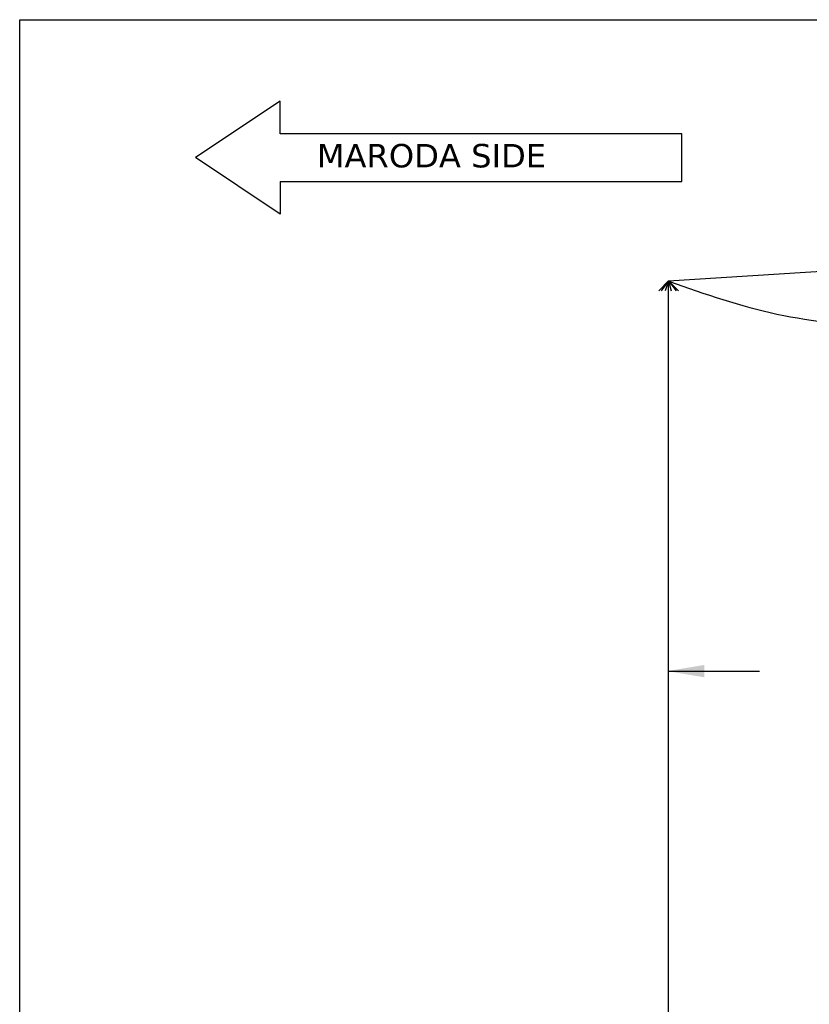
# Model space of a CAD drawing. Header units: feet. Extents: x -7746059455 to -3872100920, y -13315170761 to -6657279710.
# Tile 19 of 34: x -3872844550 to -3872830649, y -6657340047 to -6657322720. Entities that reach past the tile are written whole.
import ezdxf

# ---------------------------------------------------------------- set-up
doc = ezdxf.new("R2010")
doc.units = ezdxf.units.FT
doc.header["$MEASUREMENT"] = 0
doc.layers.add('DIMENTION', color=7, linetype='Continuous', lineweight=9)
doc.layers.add('TEX', color=6, linetype='Continuous')
doc.layers.add('TEXT', color=7, linetype='Continuous')
doc.styles.get("Standard").update_dxf_attribs({"font": 'verdana.ttf', "height": 264})

msp = doc.modelspace()

# ---------------------------------------------------------------- linework, layer by layer
at = {"color": 0, "ltscale": 20}
for q in [(-3872833299.990157, -6657327490.283152), (-3872833258.751063, -6657327490.283152), (-3872833184.900973, -6657327490.283159), (-3872832950.67688, -6657327490.283152), (-3872832995.458163, -6657327490.283152), (-3872833084.172791, -6657327490.283159)]:
    msp.add_line((-3872833125.333519, -6657327315.824816), q, dxfattribs=at)
at = {"layer": 'DIMENTION', "color": 0, "lineweight": 30, "ltscale": 20}
for p, q in [((-3872832895.321768, -6657324725.766021), (-3872839967.166964, -6657324725.76602)), ((-3872832895.321768, -6657325570), (-3872832895.321768, -6657324725.76602)), ((-3872839967.166964, -6657325570), (-3872832895.321768, -6657325570))]:
    msp.add_line(p, q, dxfattribs=at)
for points in [[(-3872839967.166964, -6657324725.76602), (-3872839967.166964, -6657324152.737814), (-3872841455.321768, -6657325147.883012)], [(-3872839967.166964, -6657325570), (-3872839967.166964, -6657326143.028205), (-3872841455.321768, -6657325147.883012)]]:
    msp.add_lwpolyline(points, dxfattribs=at)
at = {"layer": 'TEX', "color": 0, "ltscale": 20}
for p, q in [((-3872825625.316886, -6657326838.462447), (-3872833125.316886, -6657327323.462446)), ((-3872833125.316886, -6657334470), (-3872833125.316886, -6657327323.462446)), ((-3872833125.316886, -6657334183.882914), (-3872831525.662005, -6657334183.882914)), ((-3872833126.939802, -6657339474.704077), (-3872833126.939802, -6657334470)), ((-3872833126.939802, -6657342273.462446), (-3872833126.939802, -6657339474.704077))]:
    msp.add_line(p, q, dxfattribs=at)
msp.add_lwpolyline([(-3872783733.785247, -6657357374.704073), (-3872844550, -6657357374.704073), (-3872844550, -6657322720), (-3872783733.785247, -6657322720)], close=True, dxfattribs=at)
msp.add_spline([(-3872833112.039033, -6657327329.104207), (-3872831218.377084, -6657327900), (-3872829278.377084, -6657328210), (-3872828408.377084, -6657328420), (-3872827258.377084, -6657329013.462452), (-3872826478.377084, -6657329730), (-3872823908.377084, -6657330640), (-3872821728.377084, -6657332640), (-3872821218.377084, -6657332640), (-3872820898.377084, -6657332500), (-3872820118.377084, -6657331450), (-3872819308.377084, -6657330930), (-3872817583.535809, -6657330213.311991), (-3872816178.377084, -6657330000), (-3872815448.377084, -6657329790), (-3872814148.377084, -6657329490), (-3872812428.377084, -6657329010), (-3872810998.377084, -6657328860), (-3872810058.377084, -6657328570), (-3872808738.377084, -6657328070), (-3872806136.619513, -6657327779.985468)], degree=3, dxfattribs=at)
msp.add_solid([(-3872832500.316886, -6657334075.549581), (-3872832500.316886, -6657334292.216247), (-3872833150.316886, -6657334183.882914)], dxfattribs=at)

# ---------------------------------------------------------------- texts
at = {"layer": 'TEXT', "color": 0, "lineweight": 30, "insert": (-3872839320.71348, -6657324906.599496), "char_height": 412.776, "width": 6187.97034431, "attachment_point": 1}
msp.add_mtext('MARODA SIDE', dxfattribs=at)

doc.saveas('drawing.dxf')
